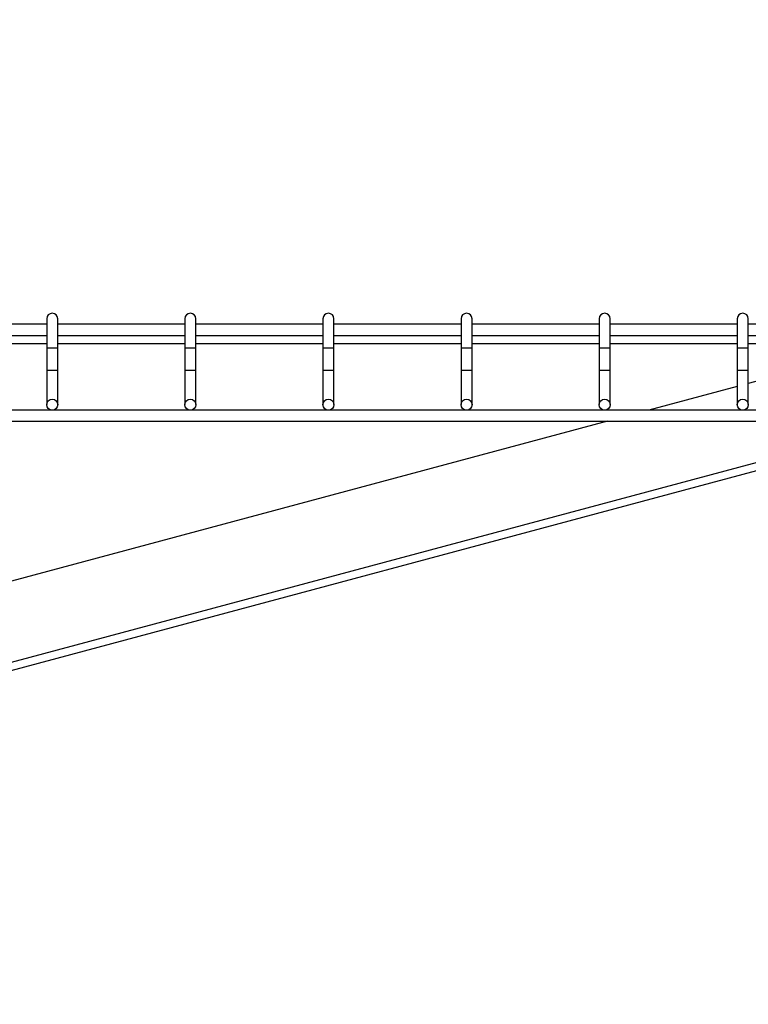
# Model space of a CAD drawing. Header units: inches. Extents: x 0.2 to 10.8, y 0.2 to 8.2.
# Tile 28 of 55: x 4.441 to 4.881, y 6.443 to 7.037. Entities that reach past the tile are written whole.
import ezdxf

# ---------------------------------------------------------------- set-up
doc = ezdxf.new("R2010")
doc.units = ezdxf.units.IN
doc.header["$MEASUREMENT"] = 0
doc.layers.add('DIMENSIONS', color=140, linetype='Continuous', lineweight=25)
doc.styles.add('SLDTEXTSTYLE0', font='TXT', dxfattribs={"width": 0.7})
doc.dimstyles.new('SLDDIMSTYLE0', dxfattribs={"dimtxt": 0.084961, "dimasz": 0.13, "dimexe": 0, "dimexo": 0.0625, "dimgap": 0.02124, "dimtad": 0, "dimtih": 1, "dimtoh": 1, "dimlfac": 24, "dimrnd": 1e-09, "dimzin": 12, "dimdsep": 46, "dimtxsty": 'SLDTEXTSTYLE0', "dimsah": 1, "dimcen": 0.09, "dimadec": 0, "dimazin": 3, "dimtfac": 1, "dimtofl": 0, "dimtmove": 0, "dimatfit": 3, "dimfxl": 0, "dimfrac": 2, "dimtolj": 1, "dimtzin": 12, "dimarcsym": 0})

# ---------------------------------------------------------------- blocks, each defined once
blk = doc.blocks.new('_D_7')
at = {"layer": 'DIMENSIONS'}
for p, q in [((3.52313, 6.94981), (3.52313, 7.41289)), ((5.15855, 6.94981), (5.15855, 7.41289)), ((3.52313, 7.28789), (4.08217, 7.28789)), ((4.19729, 7.28789), (4.16876, 7.28789)), ((4.16876, 7.28789), (4.16876, 7.15286)), ((4.52044, 7.28789), (4.54897, 7.28789)), ((4.54897, 7.28789), (4.54897, 7.15286)), ((5.15855, 7.28789), (4.63556, 7.28789)), ((4.16876, 7.15286), (4.19729, 7.15286)), ((4.54897, 7.15286), (4.52044, 7.15286))]:
    blk.add_line(p, q, dxfattribs=at)
for points in [[(3.52313, 7.28789), (3.65313, 7.26789), (3.65313, 7.30789)], [(5.15855, 7.28789), (5.02855, 7.30789), (5.02855, 7.26789)]]:
    blk.add_solid(points, dxfattribs=at)
at = {"layer": 'DIMENSIONS', "char_height": 0.083333, "attachment_point": 1, "style": 'SLDTEXTSTYLE0'}
for s, insert in [('39.25', (4.19729, 7.41434)), ('997.0', (4.19729, 7.26029))]:
    blk.add_mtext(s, dxfattribs=dict(at, insert=insert))

msp = doc.modelspace()

# ---------------------------------------------------------------- linework, layer by layer
for p, q in [((4.4573, 6.85281), (4.38063, 6.85281)), ((4.4573, 6.85614), (4.4573, 6.83864)), ((4.46397, 6.83864), (4.46397, 6.85614)), ((4.54063, 6.85281), (4.46397, 6.85281)), ((4.54063, 6.85614), (4.54063, 6.83864)), ((4.5473, 6.83864), (4.5473, 6.85614)), ((4.62397, 6.85281), (4.5473, 6.85281)), ((4.62397, 6.85614), (4.62397, 6.83864)), ((4.63063, 6.83864), (4.63063, 6.85614)), ((4.7073, 6.85281), (4.63063, 6.85281)), ((4.7073, 6.85614), (4.7073, 6.83864)), ((4.71397, 6.83864), (4.71397, 6.85614)), ((4.79063, 6.85281), (4.71397, 6.85281)), ((4.79063, 6.85614), (4.79063, 6.83864)), ((4.7973, 6.83864), (4.7973, 6.85614)), ((4.87397, 6.85281), (4.7973, 6.85281)), ((4.87397, 6.85614), (4.87397, 6.83864)), ((4.88063, 6.83864), (4.88063, 6.85614)), ((4.9573, 6.85281), (4.88063, 6.85281)), ((4.38063, 6.84614), (4.4573, 6.84614)), ((4.38063, 6.84123), (4.4573, 6.84123)), ((4.46397, 6.84614), (4.54063, 6.84614)), ((4.46397, 6.84123), (4.54063, 6.84123)), ((4.5473, 6.84614), (4.62397, 6.84614)), ((4.5473, 6.84123), (4.62397, 6.84123)), ((4.63063, 6.84614), (4.7073, 6.84614)), ((4.63063, 6.84123), (4.7073, 6.84123)), ((4.71397, 6.84614), (4.79063, 6.84614)), ((4.71397, 6.84123), (4.79063, 6.84123)), ((4.7973, 6.84614), (4.87397, 6.84614)), ((4.7973, 6.84123), (4.87397, 6.84123)), ((4.88063, 6.84614), (4.9573, 6.84614)), ((4.88063, 6.84123), (4.9573, 6.84123)), ((4.4573, 6.83864), (4.4573, 6.8251)), ((4.4573, 6.83864), (4.46063, 6.83864)), ((4.46063, 6.83864), (4.46397, 6.83864)), ((4.46397, 6.8251), (4.46397, 6.83864)), ((4.54063, 6.83864), (4.54063, 6.8251)), ((4.54063, 6.83864), (4.54397, 6.83864)), ((4.54397, 6.83864), (4.5473, 6.83864)), ((4.5473, 6.8251), (4.5473, 6.83864)), ((4.62397, 6.83864), (4.62397, 6.8251)), ((4.62397, 6.83864), (4.6273, 6.83864)), ((4.6273, 6.83864), (4.63063, 6.83864)), ((4.63063, 6.8251), (4.63063, 6.83864)), ((4.7073, 6.83864), (4.7073, 6.8251)), ((4.7073, 6.83864), (4.71063, 6.83864)), ((4.71063, 6.83864), (4.71397, 6.83864)), ((4.71397, 6.8251), (4.71397, 6.83864)), ((4.79063, 6.83864), (4.79063, 6.8251)), ((4.79063, 6.83864), (4.79397, 6.83864)), ((4.79397, 6.83864), (4.7973, 6.83864)), ((4.7973, 6.8251), (4.7973, 6.83864)), ((4.87397, 6.83864), (4.87397, 6.8251)), ((4.87397, 6.83864), (4.8773, 6.83864)), ((4.8773, 6.83864), (4.88063, 6.83864)), ((4.88063, 6.8251), (4.88063, 6.83864)), ((4.94911, 6.83544), (4.88063, 6.81709)), ((4.4573, 6.8251), (4.4573, 6.80435)), ((4.4573, 6.8251), (4.46397, 6.8251)), ((4.46397, 6.80435), (4.46397, 6.8251)), ((4.54063, 6.8251), (4.54063, 6.80435)), ((4.54063, 6.8251), (4.5473, 6.8251)), ((4.5473, 6.80435), (4.5473, 6.8251)), ((4.62397, 6.8251), (4.62397, 6.80435)), ((4.62397, 6.8251), (4.63063, 6.8251)), ((4.63063, 6.80435), (4.63063, 6.8251)), ((4.7073, 6.8251), (4.7073, 6.80435)), ((4.7073, 6.8251), (4.71397, 6.8251)), ((4.71397, 6.80435), (4.71397, 6.8251)), ((4.79063, 6.8251), (4.79063, 6.80435)), ((4.79063, 6.8251), (4.7973, 6.8251)), ((4.7973, 6.80435), (4.7973, 6.8251)), ((4.87397, 6.8251), (4.87397, 6.80435)), ((4.87397, 6.8251), (4.88063, 6.8251)), ((4.88063, 6.80435), (4.88063, 6.8251)), ((4.87397, 6.81531), (4.82065, 6.80102)), ((5.0473, 6.80102), (3.63438, 6.80102)), ((3.63438, 6.79435), (5.0473, 6.79435)), ((4.79577, 6.79435), (3.67127, 6.49304)), ((4.96135, 6.78977), (3.68351, 6.44737)), ((3.68475, 6.44273), (4.96259, 6.78513))]:
    msp.add_line(p, q)
for centre in [(4.46063, 6.80435), (4.54397, 6.80435), (4.6273, 6.80435), (4.71063, 6.80435), (4.79397, 6.80435), (4.8773, 6.80435)]:
    msp.add_circle(centre, 0.00333)
for centre in [(4.46063, 6.85614), (4.54397, 6.85614), (4.6273, 6.85614), (4.71063, 6.85614), (4.79397, 6.85614), (4.8773, 6.85614)]:
    msp.add_arc(centre, 0.00333, 0, 180)

# ---------------------------------------------------------------- dimensions: what is measured, and where the dimension line sits
at = {"layer": 'DIMENSIONS'}
dim = msp.add_linear_dim(base=(5.15855, 7.28789), p1=(3.52313, 6.89981), p2=(5.15855, 6.89981), dimstyle='SLDDIMSTYLE0', dxfattribs=at)
dim.commit()
dim.dimension.update_dxf_attribs({"geometry": '_D_7', "text_midpoint": (4.35886, 7.28789), "dimtype": 160})

doc.saveas('drawing.dxf')
